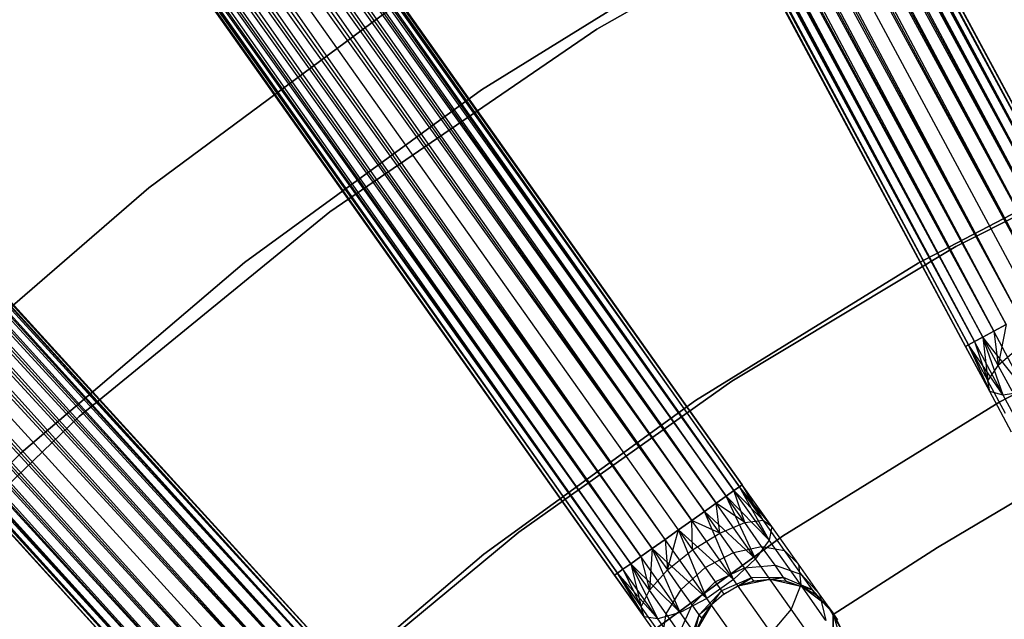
# Model space of a CAD drawing. Extents: x -102 to 102, y -101 to 102.
# Tile 219 of 256: x -33 to -21, y 34 to 42. Entities that reach past the tile are written whole.
import ezdxf

# ---------------------------------------------------------------- set-up
doc = ezdxf.new("R2010")
doc.units = 0
doc.header["$LTSCALE"] = 25.4
doc.layers.get('0').update_dxf_attribs({"linetype": 'CONTINUOUS'})

# ---------------------------------------------------------------- blocks, each defined once
blk = doc.blocks.new('NL2500011659_STL')
at = {"color": 0}
for p, q in [((-37.389, 71.448, -7), (-19.63, 38.555, -7.191)), ((-19.813, 38.457, -6.831), (-37.389, 71.448, -7)), ((-19.813, 38.457, -6.831), (-37.389, 71.448, -7)), ((-19.704, 38.515, -7), (-37.389, 71.448, -7)), ((-19.704, 38.515, -7), (-37.389, 71.448, -7)), ((-37.389, 71.448, -7), (-19.63, 38.555, -7.191)), ((-37.314, 71.488, -7.809), (-19.704, 38.515, -8)), ((-19.591, 38.576, -7.605), (-37.314, 71.488, -7.809)), ((-19.591, 38.576, -7.605), (-37.314, 71.488, -7.809)), ((-19.63, 38.555, -7.809), (-37.314, 71.488, -7.809)), ((-19.63, 38.555, -7.809), (-37.314, 71.488, -7.809)), ((-37.314, 71.488, -7.809), (-19.704, 38.515, -8)), ((-37.276, 71.509, -7.395), (-19.591, 38.576, -7.605)), ((-19.591, 38.576, -7.395), (-37.276, 71.509, -7.395)), ((-37.276, 71.509, -7.395), (-19.591, 38.576, -7.605)), ((-19.63, 38.555, -7.191), (-37.276, 71.509, -7.395)), ((-19.63, 38.555, -7.191), (-37.276, 71.509, -7.395)), ((-19.591, 38.576, -7.395), (-37.276, 71.509, -7.395)), ((-37.634, 71.316, -6.691), (-19.813, 38.457, -6.831)), ((-20.109, 38.298, -6.586), (-37.634, 71.316, -6.691)), ((-20.109, 38.298, -6.586), (-37.634, 71.316, -6.691)), ((-19.95, 38.383, -6.691), (-37.634, 71.316, -6.691)), ((-19.95, 38.383, -6.691), (-37.634, 71.316, -6.691)), ((-37.634, 71.316, -6.691), (-19.813, 38.457, -6.831)), ((-37.497, 71.39, -8.169), (-19.95, 38.383, -8.309)), ((-19.704, 38.515, -8), (-37.497, 71.39, -8.169)), ((-19.704, 38.515, -8), (-37.497, 71.39, -8.169)), ((-19.813, 38.457, -8.169), (-37.497, 71.39, -8.169)), ((-19.813, 38.457, -8.169), (-37.497, 71.39, -8.169)), ((-37.497, 71.39, -8.169), (-19.95, 38.383, -8.309)), ((-37.794, 71.231, -8.414), (-20.284, 38.204, -8.478)), ((-19.95, 38.383, -8.309), (-37.794, 71.231, -8.414)), ((-19.95, 38.383, -8.309), (-37.794, 71.231, -8.414)), ((-20.109, 38.298, -8.414), (-37.794, 71.231, -8.414)), ((-20.109, 38.298, -8.414), (-37.794, 71.231, -8.414)), ((-37.794, 71.231, -8.414), (-20.284, 38.204, -8.478)), ((-20.284, 38.204, -8.478), (-38.152, 71.038, -8.5)), ((-20.467, 38.105, -6.5), (-38.152, 71.038, -6.5)), ((-20.467, 38.105, -6.5), (-38.152, 71.038, -6.5)), ((-20.467, 38.105, -8.5), (-38.152, 71.038, -8.5)), ((-20.284, 38.204, -8.478), (-38.152, 71.038, -8.5)), ((-20.467, 38.105, -8.5), (-38.152, 71.038, -8.5)), ((-20.651, 38.007, -8.478), (-38.152, 71.038, -8.5)), ((-20.651, 38.007, -8.478), (-38.152, 71.038, -8.5)), ((-37.969, 71.137, -6.522), (-20.109, 38.298, -6.586)), ((-20.284, 38.204, -6.522), (-37.969, 71.137, -6.522)), ((-20.284, 38.204, -6.522), (-37.969, 71.137, -6.522)), ((-37.969, 71.137, -6.522), (-20.109, 38.298, -6.586)), ((-20.826, 37.913, -6.586), (-38.335, 70.94, -6.522)), ((-20.826, 37.913, -6.586), (-38.335, 70.94, -6.522)), ((-20.651, 38.007, -6.522), (-38.335, 70.94, -6.522)), ((-20.651, 38.007, -6.522), (-38.335, 70.94, -6.522)), ((-38.511, 70.846, -8.414), (-20.985, 37.827, -8.309)), ((-20.651, 38.007, -8.478), (-38.511, 70.846, -8.414)), ((-20.651, 38.007, -8.478), (-38.511, 70.846, -8.414)), ((-20.826, 37.913, -8.414), (-38.511, 70.846, -8.414)), ((-20.826, 37.913, -8.414), (-38.511, 70.846, -8.414)), ((-38.511, 70.846, -8.414), (-20.985, 37.827, -8.309)), ((-38.807, 70.687, -8.169), (-21.23, 37.696, -8)), ((-20.985, 37.827, -8.309), (-38.807, 70.687, -8.169)), ((-20.985, 37.827, -8.309), (-38.807, 70.687, -8.169)), ((-21.122, 37.754, -8.169), (-38.807, 70.687, -8.169)), ((-21.122, 37.754, -8.169), (-38.807, 70.687, -8.169)), ((-38.807, 70.687, -8.169), (-21.23, 37.696, -8)), ((-38.67, 70.76, -6.691), (-20.826, 37.913, -6.586)), ((-21.122, 37.754, -6.831), (-38.67, 70.76, -6.691)), ((-21.122, 37.754, -6.831), (-38.67, 70.76, -6.691)), ((-20.985, 37.827, -6.691), (-38.67, 70.76, -6.691)), ((-20.985, 37.827, -6.691), (-38.67, 70.76, -6.691)), ((-38.67, 70.76, -6.691), (-20.826, 37.913, -6.586)), ((-21.344, 37.635, -7.395), (-39.028, 70.568, -7.395)), ((-21.344, 37.635, -7.605), (-39.028, 70.568, -7.395)), ((-39.028, 70.568, -7.395), (-21.305, 37.655, -7.191)), ((-21.344, 37.635, -7.605), (-39.028, 70.568, -7.395)), ((-21.344, 37.635, -7.395), (-39.028, 70.568, -7.395)), ((-39.028, 70.568, -7.395), (-21.305, 37.655, -7.191)), ((-38.99, 70.588, -7.809), (-21.344, 37.635, -7.605)), ((-21.23, 37.696, -8), (-38.99, 70.588, -7.809)), ((-21.23, 37.696, -8), (-38.99, 70.588, -7.809)), ((-21.305, 37.655, -7.809), (-38.99, 70.588, -7.809)), ((-21.305, 37.655, -7.809), (-38.99, 70.588, -7.809)), ((-38.99, 70.588, -7.809), (-21.344, 37.635, -7.605)), ((-38.915, 70.629, -7), (-21.122, 37.754, -6.831)), ((-21.305, 37.655, -7.191), (-38.915, 70.629, -7)), ((-21.305, 37.655, -7.191), (-38.915, 70.629, -7)), ((-21.23, 37.696, -7), (-38.915, 70.629, -7)), ((-21.23, 37.696, -7), (-38.915, 70.629, -7)), ((-38.915, 70.629, -7), (-21.122, 37.754, -6.831)), ((-45.887, 66.31, -7), (-24.219, 35.849, -7.191)), ((-24.389, 35.729, -6.831), (-45.887, 66.31, -7)), ((-24.389, 35.729, -6.831), (-45.887, 66.31, -7)), ((-24.289, 35.8, -7), (-45.887, 66.31, -7)), ((-24.289, 35.8, -7), (-45.887, 66.31, -7)), ((-45.887, 66.31, -7), (-24.219, 35.849, -7.191)), ((-45.817, 66.359, -7.809), (-24.289, 35.8, -8)), ((-24.184, 35.874, -7.605), (-45.817, 66.359, -7.809)), ((-24.184, 35.874, -7.605), (-45.817, 66.359, -7.809)), ((-24.219, 35.849, -7.809), (-45.817, 66.359, -7.809)), ((-24.219, 35.849, -7.809), (-45.817, 66.359, -7.809)), ((-45.817, 66.359, -7.809), (-24.289, 35.8, -8)), ((-45.782, 66.384, -7.395), (-24.184, 35.874, -7.605)), ((-24.184, 35.874, -7.395), (-45.782, 66.384, -7.395)), ((-45.782, 66.384, -7.395), (-24.184, 35.874, -7.605)), ((-24.219, 35.849, -7.191), (-45.782, 66.384, -7.395)), ((-24.219, 35.849, -7.191), (-45.782, 66.384, -7.395)), ((-24.184, 35.874, -7.395), (-45.782, 66.384, -7.395)), ((-46.114, 66.149, -6.691), (-24.389, 35.729, -6.831)), ((-24.664, 35.534, -6.586), (-46.114, 66.149, -6.691)), ((-24.664, 35.534, -6.586), (-46.114, 66.149, -6.691)), ((-24.516, 35.639, -6.691), (-46.114, 66.149, -6.691)), ((-24.516, 35.639, -6.691), (-46.114, 66.149, -6.691)), ((-46.114, 66.149, -6.691), (-24.389, 35.729, -6.831)), ((-45.987, 66.239, -8.169), (-24.516, 35.639, -8.309)), ((-24.289, 35.8, -8), (-45.987, 66.239, -8.169)), ((-24.289, 35.8, -8), (-45.987, 66.239, -8.169)), ((-24.389, 35.729, -8.169), (-45.987, 66.239, -8.169)), ((-24.389, 35.729, -8.169), (-45.987, 66.239, -8.169)), ((-45.987, 66.239, -8.169), (-24.516, 35.639, -8.309)), ((-46.261, 66.045, -8.414), (-24.826, 35.419, -8.478)), ((-24.516, 35.639, -8.309), (-46.261, 66.045, -8.414)), ((-24.516, 35.639, -8.309), (-46.261, 66.045, -8.414)), ((-24.664, 35.534, -8.414), (-46.261, 66.045, -8.414)), ((-24.664, 35.534, -8.414), (-46.261, 66.045, -8.414)), ((-46.261, 66.045, -8.414), (-24.826, 35.419, -8.478)), ((-46.424, 65.93, -6.522), (-24.664, 35.534, -6.586)), ((-24.826, 35.419, -6.522), (-46.424, 65.93, -6.522)), ((-24.826, 35.419, -6.522), (-46.424, 65.93, -6.522)), ((-46.424, 65.93, -6.522), (-24.664, 35.534, -6.586)), ((-24.826, 35.419, -8.478), (-46.593, 65.81, -8.5)), ((-24.996, 35.299, -6.5), (-46.593, 65.81, -6.5)), ((-24.996, 35.299, -6.5), (-46.593, 65.81, -6.5)), ((-24.996, 35.299, -8.5), (-46.593, 65.81, -8.5)), ((-24.826, 35.419, -8.478), (-46.593, 65.81, -8.5)), ((-24.996, 35.299, -8.5), (-46.593, 65.81, -8.5)), ((-25.165, 35.179, -8.478), (-46.593, 65.81, -8.5)), ((-25.165, 35.179, -8.478), (-46.593, 65.81, -8.5)), ((-25.328, 35.064, -6.586), (-46.763, 65.689, -6.522)), ((-25.328, 35.064, -6.586), (-46.763, 65.689, -6.522)), ((-25.165, 35.179, -6.522), (-46.763, 65.689, -6.522)), ((-25.165, 35.179, -6.522), (-46.763, 65.689, -6.522)), ((-46.925, 65.575, -8.414), (-25.475, 34.96, -8.309)), ((-25.165, 35.179, -8.478), (-46.925, 65.575, -8.414)), ((-25.165, 35.179, -8.478), (-46.925, 65.575, -8.414)), ((-25.328, 35.064, -8.414), (-46.925, 65.575, -8.414)), ((-25.328, 35.064, -8.414), (-46.925, 65.575, -8.414)), ((-46.925, 65.575, -8.414), (-25.475, 34.96, -8.309)), ((-47.073, 65.47, -6.691), (-25.328, 35.064, -6.586)), ((-25.602, 34.87, -6.831), (-47.073, 65.47, -6.691)), ((-25.602, 34.87, -6.831), (-47.073, 65.47, -6.691)), ((-25.475, 34.96, -6.691), (-47.073, 65.47, -6.691)), ((-25.475, 34.96, -6.691), (-47.073, 65.47, -6.691)), ((-47.073, 65.47, -6.691), (-25.328, 35.064, -6.586)), ((-47.37, 65.26, -7.809), (-25.807, 34.725, -7.605)), ((-25.703, 34.799, -8), (-47.37, 65.26, -7.809)), ((-25.703, 34.799, -8), (-47.37, 65.26, -7.809)), ((-25.772, 34.75, -7.809), (-47.37, 65.26, -7.809)), ((-25.772, 34.75, -7.809), (-47.37, 65.26, -7.809)), ((-47.37, 65.26, -7.809), (-25.807, 34.725, -7.605)), ((-47.3, 65.309, -7), (-25.602, 34.87, -6.831)), ((-25.772, 34.75, -7.191), (-47.3, 65.309, -7)), ((-25.772, 34.75, -7.191), (-47.3, 65.309, -7)), ((-25.703, 34.799, -7), (-47.3, 65.309, -7)), ((-25.703, 34.799, -7), (-47.3, 65.309, -7)), ((-47.3, 65.309, -7), (-25.602, 34.87, -6.831)), ((-47.2, 65.38, -8.169), (-25.703, 34.799, -8)), ((-25.475, 34.96, -8.309), (-47.2, 65.38, -8.169)), ((-25.475, 34.96, -8.309), (-47.2, 65.38, -8.169)), ((-25.602, 34.87, -8.169), (-47.2, 65.38, -8.169)), ((-25.602, 34.87, -8.169), (-47.2, 65.38, -8.169)), ((-47.2, 65.38, -8.169), (-25.703, 34.799, -8)), ((-25.807, 34.725, -7.395), (-47.405, 65.235, -7.395)), ((-25.807, 34.725, -7.605), (-47.405, 65.235, -7.395)), ((-47.405, 65.235, -7.395), (-25.772, 34.75, -7.191)), ((-25.807, 34.725, -7.605), (-47.405, 65.235, -7.395)), ((-25.807, 34.725, -7.395), (-47.405, 65.235, -7.395)), ((-47.405, 65.235, -7.395), (-25.772, 34.75, -7.191)), ((-53.593, 60.253, -7.395), (-28.41, 32.628, -7.605)), ((-28.41, 32.628, -7.395), (-53.593, 60.253, -7.395)), ((-53.593, 60.253, -7.395), (-28.41, 32.628, -7.605)), ((-28.442, 32.599, -7.191), (-53.593, 60.253, -7.395)), ((-28.442, 32.599, -7.191), (-53.593, 60.253, -7.395)), ((-28.41, 32.628, -7.395), (-53.593, 60.253, -7.395)), ((-53.688, 60.166, -7), (-28.442, 32.599, -7.191)), ((-28.596, 32.459, -6.831), (-53.688, 60.166, -7)), ((-28.596, 32.459, -6.831), (-53.688, 60.166, -7)), ((-28.505, 32.542, -7), (-53.688, 60.166, -7)), ((-28.505, 32.542, -7), (-53.688, 60.166, -7)), ((-53.688, 60.166, -7), (-28.442, 32.599, -7.191)), ((-53.625, 60.224, -7.809), (-28.505, 32.542, -8)), ((-28.41, 32.628, -7.605), (-53.625, 60.224, -7.809)), ((-28.41, 32.628, -7.605), (-53.625, 60.224, -7.809)), ((-28.442, 32.599, -7.809), (-53.625, 60.224, -7.809)), ((-28.442, 32.599, -7.809), (-53.625, 60.224, -7.809)), ((-53.625, 60.224, -7.809), (-28.505, 32.542, -8)), ((-53.779, 60.084, -8.169), (-28.71, 32.354, -8.309)), ((-28.505, 32.542, -8), (-53.779, 60.084, -8.169)), ((-28.505, 32.542, -8), (-53.779, 60.084, -8.169)), ((-28.596, 32.459, -8.169), (-53.779, 60.084, -8.169)), ((-28.596, 32.459, -8.169), (-53.779, 60.084, -8.169)), ((-53.779, 60.084, -8.169), (-28.71, 32.354, -8.309)), ((-53.894, 59.979, -6.691), (-28.596, 32.459, -6.831)), ((-28.844, 32.232, -6.586), (-53.894, 59.979, -6.691)), ((-28.844, 32.232, -6.586), (-53.894, 59.979, -6.691)), ((-28.71, 32.354, -6.691), (-53.894, 59.979, -6.691)), ((-28.71, 32.354, -6.691), (-53.894, 59.979, -6.691)), ((-53.894, 59.979, -6.691), (-28.596, 32.459, -6.831)), ((-54.028, 59.857, -8.414), (-28.991, 32.098, -8.478)), ((-28.71, 32.354, -8.309), (-54.028, 59.857, -8.414)), ((-28.71, 32.354, -8.309), (-54.028, 59.857, -8.414)), ((-28.844, 32.232, -8.414), (-54.028, 59.857, -8.414)), ((-28.844, 32.232, -8.414), (-54.028, 59.857, -8.414)), ((-54.028, 59.857, -8.414), (-28.991, 32.098, -8.478)), ((-54.174, 59.723, -6.522), (-28.844, 32.232, -6.586)), ((-28.991, 32.098, -6.522), (-54.174, 59.723, -6.522)), ((-28.991, 32.098, -6.522), (-54.174, 59.723, -6.522)), ((-54.174, 59.723, -6.522), (-28.844, 32.232, -6.586)), ((-28.991, 32.098, -8.478), (-54.328, 59.583, -8.5)), ((-29.145, 31.958, -6.5), (-54.328, 59.583, -6.5)), ((-29.145, 31.958, -6.5), (-54.328, 59.583, -6.5)), ((-29.145, 31.958, -8.5), (-54.328, 59.583, -8.5)), ((-28.991, 32.098, -8.478), (-54.328, 59.583, -8.5)), ((-29.145, 31.958, -8.5), (-54.328, 59.583, -8.5)), ((-29.298, 31.818, -8.478), (-54.328, 59.583, -8.5)), ((-29.298, 31.818, -8.478), (-54.328, 59.583, -8.5)), ((-29.445, 31.684, -6.586), (-54.482, 59.443, -6.522)), ((-29.445, 31.684, -6.586), (-54.482, 59.443, -6.522)), ((-29.298, 31.818, -6.522), (-54.482, 59.443, -6.522)), ((-29.298, 31.818, -6.522), (-54.482, 59.443, -6.522)), ((-54.629, 59.309, -8.414), (-29.579, 31.562, -8.309)), ((-29.298, 31.818, -8.478), (-54.629, 59.309, -8.414)), ((-29.298, 31.818, -8.478), (-54.629, 59.309, -8.414)), ((-29.445, 31.684, -8.414), (-54.629, 59.309, -8.414)), ((-29.445, 31.684, -8.414), (-54.629, 59.309, -8.414)), ((-54.629, 59.309, -8.414), (-29.579, 31.562, -8.309)), ((-54.762, 59.187, -6.691), (-29.445, 31.684, -6.586)), ((-29.694, 31.457, -6.831), (-54.762, 59.187, -6.691)), ((-29.694, 31.457, -6.831), (-54.762, 59.187, -6.691)), ((-29.579, 31.562, -6.691), (-54.762, 59.187, -6.691)), ((-29.579, 31.562, -6.691), (-54.762, 59.187, -6.691)), ((-54.762, 59.187, -6.691), (-29.445, 31.684, -6.586)), ((-54.968, 59, -7), (-29.694, 31.457, -6.831)), ((-29.848, 31.317, -7.191), (-54.968, 59, -7)), ((-29.848, 31.317, -7.191), (-54.968, 59, -7)), ((-29.785, 31.375, -7), (-54.968, 59, -7)), ((-29.785, 31.375, -7), (-54.968, 59, -7)), ((-54.968, 59, -7), (-29.694, 31.457, -6.831)), ((-54.877, 59.082, -8.169), (-29.785, 31.375, -8)), ((-29.579, 31.562, -8.309), (-54.877, 59.082, -8.169)), ((-29.579, 31.562, -8.309), (-54.877, 59.082, -8.169)), ((-29.694, 31.457, -8.169), (-54.877, 59.082, -8.169)), ((-29.694, 31.457, -8.169), (-54.877, 59.082, -8.169)), ((-54.877, 59.082, -8.169), (-29.785, 31.375, -8)), ((-29.88, 31.288, -7.395), (-55.063, 58.913, -7.395)), ((-29.88, 31.288, -7.605), (-55.063, 58.913, -7.395)), ((-55.063, 58.913, -7.395), (-29.848, 31.317, -7.191)), ((-29.88, 31.288, -7.605), (-55.063, 58.913, -7.395)), ((-29.88, 31.288, -7.395), (-55.063, 58.913, -7.395)), ((-55.063, 58.913, -7.395), (-29.848, 31.317, -7.191)), ((-55.031, 58.942, -7.809), (-29.88, 31.288, -7.605)), ((-29.785, 31.375, -8), (-55.031, 58.942, -7.809)), ((-29.785, 31.375, -8), (-55.031, 58.942, -7.809)), ((-29.848, 31.317, -7.809), (-55.031, 58.942, -7.809)), ((-29.848, 31.317, -7.809), (-55.031, 58.942, -7.809)), ((-55.031, 58.942, -7.809), (-29.88, 31.288, -7.605)), ((-22.456, 43.706, -316), (-26.035, 41.672, -316)), ((-26.035, 41.672, -315), (-22.456, 43.706, -315)), ((-26.035, 41.672, -315), (-22.456, 43.706, -315)), ((-22.456, 43.706, -316), (-26.035, 41.672, -316)), ((-27.503, 40.899, -308.5), (-24.33, 42.863, -308.5)), ((-24.33, 42.863, -315), (-27.503, 40.899, -315)), ((-24.33, 42.863, -315), (-27.503, 40.899, -315)), ((-27.503, 40.899, -308.5), (-24.33, 42.863, -308.5)), ((-28.681, 41.913, -308.5), (-31.733, 39.651, -308.5)), ((-31.733, 39.651, -315), (-28.681, 41.913, -315)), ((-28.681, 41.913, -308.5), (-31.733, 39.651, -308.5)), ((-31.733, 39.651, -315), (-28.681, 41.913, -315)), ((-26.035, 41.672, -316), (-29.431, 39.346, -316)), ((-29.431, 39.346, -315), (-26.035, 41.672, -315)), ((-29.431, 39.346, -315), (-26.035, 41.672, -315)), ((-26.035, 41.672, -316), (-29.431, 39.346, -316)), ((-26.035, 41.672, -315), (-26.035, 41.672, -316)), ((-26.035, 41.672, -315), (-26.035, 41.672, -316)), ((-30.517, 38.701, -308.5), (-27.503, 40.899, -308.5)), ((-27.503, 40.899, -315), (-30.517, 38.701, -315)), ((-27.503, 40.899, -315), (-30.517, 38.701, -315)), ((-30.517, 38.701, -308.5), (-27.503, 40.899, -308.5)), ((-27.503, 40.899, -315), (-27.503, 40.899, -308.5)), ((-27.503, 40.899, -315), (-27.503, 40.899, -308.5)), ((-18.5, 40.404, 1), (-21.468, 38.907, 1)), ((-21.468, 38.907, -6.5), (-18.5, 40.404, -6.5)), ((-18.5, 40.404, 1), (-21.468, 38.907, 1)), ((-21.468, 38.907, -6.5), (-18.5, 40.404, -6.5)), ((-18.994, 40.23, 1), (-21.947, 38.696, 1)), ((-21.947, 38.696, 2), (-18.994, 40.23, 2)), ((-18.994, 40.23, 1), (-21.947, 38.696, 1)), ((-21.947, 38.696, 2), (-18.994, 40.23, 2)), ((-31.733, 39.651, -308.5), (-34.608, 37.167, -308.5)), ((-34.608, 37.167, -315), (-31.733, 39.651, -315)), ((-31.733, 39.651, -308.5), (-34.608, 37.167, -308.5)), ((-34.608, 37.167, -315), (-31.733, 39.651, -315)), ((-31.733, 39.651, -308.5), (-31.733, 39.651, -315)), ((-31.733, 39.651, -308.5), (-31.733, 39.651, -315)), ((-29.431, 39.346, -316), (-32.621, 36.744, -316)), ((-32.621, 36.744, -315), (-29.431, 39.346, -315)), ((-32.621, 36.744, -315), (-29.431, 39.346, -315)), ((-29.431, 39.346, -316), (-32.621, 36.744, -316)), ((-29.431, 39.346, -315), (-29.431, 39.346, -316)), ((-29.431, 39.346, -315), (-29.431, 39.346, -316)), ((-21.468, 38.907, 1), (-24.316, 37.193, 1)), ((-24.316, 37.193, -6.5), (-21.468, 38.907, -6.5)), ((-21.468, 38.907, 1), (-24.316, 37.193, 1)), ((-24.316, 37.193, -6.5), (-21.468, 38.907, -6.5)), ((-21.468, 38.907, 1), (-21.468, 38.907, -6.5)), ((-21.468, 38.907, 1), (-21.468, 38.907, -6.5)), ((-33.357, 36.281, -308.5), (-30.517, 38.701, -308.5)), ((-30.517, 38.701, -315), (-33.357, 36.281, -315)), ((-30.517, 38.701, -315), (-33.357, 36.281, -315)), ((-33.357, 36.281, -308.5), (-30.517, 38.701, -308.5)), ((-30.517, 38.701, -315), (-30.517, 38.701, -308.5)), ((-30.517, 38.701, -315), (-30.517, 38.701, -308.5)), ((-21.947, 38.696, 1), (-24.778, 36.947, 1)), ((-24.778, 36.947, 2), (-21.947, 38.696, 2)), ((-21.947, 38.696, 1), (-24.778, 36.947, 1)), ((-24.778, 36.947, 2), (-21.947, 38.696, 2)), ((-21.947, 38.696, 1), (-21.947, 38.696, 2)), ((-21.947, 38.696, 1), (-21.947, 38.696, 2)), ((-20.907, 36.93, 1), (-18.018, 38.423, 1)), ((-18.018, 38.423, -6.5), (-20.907, 36.93, -6.5)), ((-18.018, 38.423, -6.5), (-20.907, 36.93, -6.5)), ((-20.907, 36.93, 1), (-18.018, 38.423, 1)), ((-20.985, 37.827, -8.309), (-20.826, 37.913, -8.414)), ((-20.826, 37.913, -6.586), (-20.985, 37.827, -6.691)), ((-20.826, 37.913, -6.586), (-20.985, 37.827, -6.691)), ((-20.985, 37.827, -8.309), (-20.826, 37.913, -8.414)), ((-20.826, 37.913, -6.586), (-20.928, 37.391, -6.766)), ((-20.826, 37.913, -6.586), (-20.928, 37.391, -6.766)), ((-21.23, 37.696, -8), (-21.122, 37.754, -8.169)), ((-21.122, 37.754, -6.831), (-21.23, 37.696, -7)), ((-21.122, 37.754, -6.831), (-21.23, 37.696, -7)), ((-21.23, 37.696, -8), (-21.122, 37.754, -8.169)), ((-21.122, 37.754, -8.169), (-20.985, 37.827, -8.309)), ((-20.985, 37.827, -6.691), (-21.122, 37.754, -6.831)), ((-20.985, 37.827, -6.691), (-21.122, 37.754, -6.831)), ((-21.122, 37.754, -8.169), (-20.985, 37.827, -8.309)), ((-20.575, 37.062, -8.172), (-21.122, 37.754, -8.169)), ((-20.575, 37.062, -8.172), (-21.122, 37.754, -8.169)), ((-20.865, 37.015, -7.878), (-21.122, 37.754, -8.169)), ((-20.865, 37.015, -7.878), (-21.122, 37.754, -8.169)), ((-20.928, 37.391, -6.766), (-21.122, 37.754, -6.831)), ((-21.122, 37.754, -6.831), (-21.058, 37.195, -7.108)), ((-21.122, 37.754, -6.831), (-21.058, 37.195, -7.108)), ((-20.928, 37.391, -6.766), (-21.122, 37.754, -6.831)), ((-20.575, 37.062, -8.172), (-20.985, 37.827, -8.309)), ((-20.575, 37.062, -8.172), (-20.985, 37.827, -8.309)), ((-20.985, 37.827, -6.691), (-20.928, 37.391, -6.766)), ((-20.985, 37.827, -6.691), (-20.928, 37.391, -6.766)), ((-21.344, 37.635, -7.605), (-21.305, 37.655, -7.809)), ((-21.305, 37.655, -7.191), (-21.344, 37.635, -7.395)), ((-21.305, 37.655, -7.191), (-21.344, 37.635, -7.395)), ((-21.344, 37.635, -7.605), (-21.305, 37.655, -7.809)), ((-21.036, 37.062, -7.502), (-21.344, 37.635, -7.605)), ((-21.344, 37.635, -7.395), (-21.036, 37.062, -7.502)), ((-21.344, 37.635, -7.395), (-21.036, 37.062, -7.502)), ((-21.036, 37.062, -7.502), (-21.344, 37.635, -7.605)), ((-21.305, 37.655, -7.809), (-21.23, 37.696, -8)), ((-21.23, 37.696, -7), (-21.305, 37.655, -7.191)), ((-21.23, 37.696, -7), (-21.305, 37.655, -7.191)), ((-21.305, 37.655, -7.809), (-21.23, 37.696, -8)), ((-20.865, 37.015, -7.878), (-21.305, 37.655, -7.809)), ((-20.865, 37.015, -7.878), (-21.305, 37.655, -7.809)), ((-21.036, 37.062, -7.502), (-21.305, 37.655, -7.809)), ((-21.036, 37.062, -7.502), (-21.305, 37.655, -7.809)), ((-21.305, 37.655, -7.191), (-21.058, 37.195, -7.108)), ((-21.305, 37.655, -7.191), (-21.058, 37.195, -7.108)), ((-21.305, 37.655, -7.191), (-21.036, 37.062, -7.502)), ((-21.305, 37.655, -7.191), (-21.036, 37.062, -7.502)), ((-20.865, 37.015, -7.878), (-21.23, 37.696, -8)), ((-20.865, 37.015, -7.878), (-21.23, 37.696, -8)), ((-21.23, 37.696, -7), (-21.058, 37.195, -7.108)), ((-21.23, 37.696, -7), (-21.058, 37.195, -7.108)), ((-20.667, 37.617, -6.533), (-20.928, 37.391, -6.766)), ((-20.667, 37.617, -6.533), (-20.928, 37.391, -6.766)), ((-21.058, 37.195, -7.108), (-20.928, 37.391, -6.766)), ((-21.058, 37.195, -7.108), (-20.928, 37.391, -6.766)), ((-20.752, 37.065, -6.577), (-20.928, 37.391, -6.766)), ((-20.752, 37.065, -6.577), (-20.928, 37.391, -6.766)), ((-24.316, 37.193, 1), (-27.028, 35.271, 1)), ((-27.028, 35.271, -6.5), (-24.316, 37.193, -6.5)), ((-24.316, 37.193, 1), (-27.028, 35.271, 1)), ((-27.028, 35.271, -6.5), (-24.316, 37.193, -6.5)), ((-24.316, 37.193, 1), (-24.316, 37.193, -6.5)), ((-24.316, 37.193, 1), (-24.316, 37.193, -6.5)), ((-21.036, 37.062, -7.502), (-21.058, 37.195, -7.108)), ((-20.835, 36.78, -6.868), (-21.058, 37.195, -7.108)), ((-21.036, 37.062, -7.502), (-21.058, 37.195, -7.108)), ((-20.835, 36.78, -6.868), (-21.058, 37.195, -7.108)), ((-20.865, 37.015, -7.878), (-21.036, 37.062, -7.502)), ((-20.758, 36.545, -7.203), (-21.036, 37.062, -7.502)), ((-20.865, 37.015, -7.878), (-21.036, 37.062, -7.502)), ((-20.758, 36.545, -7.203), (-21.036, 37.062, -7.502)), ((-20.575, 37.062, -8.172), (-20.865, 37.015, -7.878)), ((-20.575, 37.062, -8.172), (-20.865, 37.015, -7.878)), ((-20.535, 36.401, -7.523), (-20.865, 37.015, -7.878)), ((-20.535, 36.401, -7.523), (-20.865, 37.015, -7.878)), ((-24.778, 36.947, 1), (-27.47, 34.991, 1)), ((-27.47, 34.991, 2), (-24.778, 36.947, 2)), ((-24.778, 36.947, 1), (-27.47, 34.991, 1)), ((-27.47, 34.991, 2), (-24.778, 36.947, 2)), ((-24.778, 36.947, 1), (-24.778, 36.947, 2)), ((-24.778, 36.947, 1), (-24.778, 36.947, 2)), ((-23.673, 35.22, 1), (-20.907, 36.93, 1)), ((-20.907, 36.93, -6.5), (-23.673, 35.22, -6.5)), ((-20.907, 36.93, -6.5), (-23.673, 35.22, -6.5)), ((-23.673, 35.22, 1), (-20.907, 36.93, 1)), ((-20.907, 36.93, -6.5), (-20.907, 36.93, 1)), ((-20.907, 36.93, -6.5), (-20.907, 36.93, 1)), ((-32.621, 36.744, -316), (-35.582, 33.885, -316)), ((-35.582, 33.885, -315), (-32.621, 36.744, -315)), ((-35.582, 33.885, -315), (-32.621, 36.744, -315)), ((-32.621, 36.744, -316), (-35.582, 33.885, -316)), ((-32.621, 36.744, -315), (-32.621, 36.744, -316)), ((-32.621, 36.744, -315), (-32.621, 36.744, -316)), ((-36.006, 33.653, -308.5), (-33.357, 36.281, -308.5)), ((-33.357, 36.281, -315), (-36.006, 33.653, -315)), ((-33.357, 36.281, -315), (-36.006, 33.653, -315)), ((-36.006, 33.653, -308.5), (-33.357, 36.281, -308.5)), ((-33.357, 36.281, -315), (-33.357, 36.281, -308.5)), ((-33.357, 36.281, -315), (-33.357, 36.281, -308.5)), ((-24.219, 35.849, -7.191), (-24.289, 35.8, -7)), ((-24.289, 35.8, -8), (-24.219, 35.849, -7.809)), ((-24.289, 35.8, -8), (-24.219, 35.849, -7.809)), ((-24.219, 35.849, -7.191), (-24.289, 35.8, -7)), ((-24.184, 35.874, -7.395), (-24.219, 35.849, -7.191)), ((-24.219, 35.849, -7.809), (-24.184, 35.874, -7.605)), ((-24.219, 35.849, -7.809), (-24.184, 35.874, -7.605)), ((-24.184, 35.874, -7.395), (-24.219, 35.849, -7.191)), ((-23.917, 35.422, -7.108), (-24.219, 35.849, -7.191)), ((-23.917, 35.422, -7.108), (-24.219, 35.849, -7.191)), ((-23.808, 35.343, -7.502), (-24.219, 35.849, -7.809)), ((-23.808, 35.343, -7.502), (-24.219, 35.849, -7.809)), ((-23.842, 35.169, -7.878), (-24.219, 35.849, -7.809)), ((-23.842, 35.169, -7.878), (-24.219, 35.849, -7.809)), ((-23.917, 35.422, -7.108), (-24.184, 35.874, -7.395)), ((-23.917, 35.422, -7.108), (-24.184, 35.874, -7.395)), ((-23.808, 35.343, -7.502), (-24.184, 35.874, -7.395)), ((-23.808, 35.343, -7.502), (-24.184, 35.874, -7.605)), ((-23.808, 35.343, -7.502), (-24.184, 35.874, -7.395)), ((-23.808, 35.343, -7.502), (-24.184, 35.874, -7.605)), ((-21.701, 35.078), (-20.344, 35.882)), ((-20.344, 35.882, -2), (-21.701, 35.078, -2)), ((-20.344, 35.882, -2), (-21.701, 35.078, -2)), ((-21.701, 35.078), (-20.344, 35.882)), ((-24.389, 35.729, -6.831), (-24.516, 35.639, -6.691)), ((-24.516, 35.639, -8.309), (-24.389, 35.729, -8.169)), ((-24.516, 35.639, -8.309), (-24.389, 35.729, -8.169)), ((-24.389, 35.729, -6.831), (-24.516, 35.639, -6.691)), ((-24.289, 35.8, -7), (-24.389, 35.729, -6.831)), ((-24.389, 35.729, -8.169), (-24.289, 35.8, -8)), ((-24.389, 35.729, -8.169), (-24.289, 35.8, -8)), ((-24.289, 35.8, -7), (-24.389, 35.729, -6.831)), ((-24.151, 35.393, -6.766), (-24.389, 35.729, -6.831)), ((-24.151, 35.393, -6.766), (-24.389, 35.729, -6.831)), ((-23.842, 35.169, -7.878), (-24.389, 35.729, -8.169)), ((-23.842, 35.169, -7.878), (-24.389, 35.729, -8.169)), ((-24.014, 34.93, -8.172), (-24.389, 35.729, -8.169)), ((-24.014, 34.93, -8.172), (-24.389, 35.729, -8.169)), ((-24.151, 35.393, -6.766), (-24.289, 35.8, -7)), ((-24.151, 35.393, -6.766), (-24.289, 35.8, -7)), ((-23.917, 35.422, -7.108), (-24.289, 35.8, -7)), ((-23.917, 35.422, -7.108), (-24.289, 35.8, -7)), ((-23.842, 35.169, -7.878), (-24.289, 35.8, -8)), ((-23.842, 35.169, -7.878), (-24.289, 35.8, -8)), ((-24.516, 35.639, -6.691), (-24.664, 35.534, -6.586)), ((-24.664, 35.534, -8.414), (-24.516, 35.639, -8.309)), ((-24.664, 35.534, -8.414), (-24.516, 35.639, -8.309)), ((-24.516, 35.639, -6.691), (-24.664, 35.534, -6.586)), ((-24.47, 35.26, -6.533), (-24.516, 35.639, -6.691)), ((-24.47, 35.26, -6.533), (-24.516, 35.639, -6.691)), ((-24.151, 35.393, -6.766), (-24.516, 35.639, -6.691)), ((-24.151, 35.393, -6.766), (-24.516, 35.639, -6.691)), ((-24.014, 34.93, -8.172), (-24.516, 35.639, -8.309)), ((-24.014, 34.93, -8.172), (-24.516, 35.639, -8.309)), ((-24.664, 35.534, -6.586), (-24.826, 35.419, -6.522)), ((-24.826, 35.419, -8.478), (-24.664, 35.534, -8.414)), ((-24.826, 35.419, -8.478), (-24.664, 35.534, -8.414)), ((-24.664, 35.534, -6.586), (-24.826, 35.419, -6.522)), ((-24.47, 35.26, -6.533), (-24.664, 35.534, -6.586)), ((-24.47, 35.26, -6.533), (-24.664, 35.534, -6.586)), ((-24.014, 34.93, -8.172), (-24.664, 35.534, -8.414)), ((-24.014, 34.93, -8.172), (-24.664, 35.534, -8.414)), ((-24.294, 34.668, -8.332), (-24.664, 35.534, -8.414)), ((-24.294, 34.668, -8.332), (-24.664, 35.534, -8.414)), ((-24.826, 35.419, -6.522), (-24.996, 35.299, -6.5)), ((-24.996, 35.299, -8.5), (-24.826, 35.419, -8.478)), ((-24.826, 35.419, -6.522), (-24.996, 35.299, -6.5)), ((-24.996, 35.299, -8.5), (-24.826, 35.419, -8.478)), ((-24.817, 35.047, -6.451), (-24.826, 35.419, -6.522)), ((-24.817, 35.047, -6.451), (-24.826, 35.419, -6.522)), ((-24.47, 35.26, -6.533), (-24.826, 35.419, -6.522)), ((-24.47, 35.26, -6.533), (-24.826, 35.419, -6.522)), ((-24.294, 34.668, -8.332), (-24.826, 35.419, -8.478)), ((-24.294, 34.668, -8.332), (-24.826, 35.419, -8.478)), ((-24.47, 35.26, -6.533), (-24.151, 35.393, -6.766)), ((-24.47, 35.26, -6.533), (-24.151, 35.393, -6.766)), ((-24.151, 35.393, -6.766), (-23.917, 35.422, -7.108)), ((-24.151, 35.393, -6.766), (-23.917, 35.422, -7.108)), ((-23.937, 35.09, -6.577), (-24.151, 35.393, -6.766)), ((-23.937, 35.09, -6.577), (-24.151, 35.393, -6.766)), ((-23.917, 35.422, -7.108), (-23.808, 35.343, -7.502)), ((-23.645, 35.038, -6.868), (-23.917, 35.422, -7.108)), ((-23.645, 35.038, -6.868), (-23.917, 35.422, -7.108)), ((-23.917, 35.422, -7.108), (-23.808, 35.343, -7.502)), ((-23.808, 35.343, -7.502), (-23.842, 35.169, -7.878)), ((-23.808, 35.343, -7.502), (-23.842, 35.169, -7.878)), ((-23.469, 34.864, -7.203), (-23.808, 35.343, -7.502)), ((-23.469, 34.864, -7.203), (-23.808, 35.343, -7.502)), ((-27.028, 35.271, 1), (-29.589, 33.151, 1)), ((-29.589, 33.151, -6.5), (-27.028, 35.271, -6.5)), ((-27.028, 35.271, 1), (-29.589, 33.151, 1)), ((-29.589, 33.151, -6.5), (-27.028, 35.271, -6.5)), ((-27.028, 35.271, 1), (-27.028, 35.271, -6.5)), ((-27.028, 35.271, 1), (-27.028, 35.271, -6.5)), ((-26.3, 33.303, 1), (-23.673, 35.22, 1)), ((-23.673, 35.22, -6.5), (-26.3, 33.303, -6.5)), ((-23.673, 35.22, -6.5), (-26.3, 33.303, -6.5)), ((-26.3, 33.303, 1), (-23.673, 35.22, 1)), ((-25.165, 35.179, -8.478), (-24.996, 35.299, -8.5)), ((-24.996, 35.299, -6.5), (-25.165, 35.179, -6.522)), ((-24.996, 35.299, -6.5), (-25.165, 35.179, -6.522)), ((-25.165, 35.179, -8.478), (-24.996, 35.299, -8.5)), ((-25.134, 34.79, -6.533), (-24.996, 35.299, -6.5)), ((-25.134, 34.79, -6.533), (-24.996, 35.299, -6.5)), ((-24.996, 35.299, -6.5), (-24.817, 35.047, -6.451)), ((-24.294, 34.668, -8.332), (-24.996, 35.299, -8.5)), ((-24.294, 34.668, -8.332), (-24.996, 35.299, -8.5)), ((-24.634, 34.428, -8.332), (-24.996, 35.299, -8.5)), ((-24.634, 34.428, -8.332), (-24.996, 35.299, -8.5)), ((-24.996, 35.299, -6.5), (-24.817, 35.047, -6.451)), ((-24.817, 35.047, -6.451), (-24.47, 35.26, -6.533)), ((-24.817, 35.047, -6.451), (-24.47, 35.26, -6.533)), ((-24.295, 35.013, -6.379), (-24.47, 35.26, -6.533)), ((-24.295, 35.013, -6.379), (-24.47, 35.26, -6.533)), ((-23.673, 35.22, -6.5), (-23.673, 35.22, 1)), ((-23.673, 35.22, -6.5), (-23.673, 35.22, 1)), ((-25.328, 35.064, -8.414), (-25.165, 35.179, -8.478)), ((-25.165, 35.179, -6.522), (-25.328, 35.064, -6.586)), ((-25.165, 35.179, -6.522), (-25.328, 35.064, -6.586)), ((-25.328, 35.064, -8.414), (-25.165, 35.179, -8.478)), ((-24.634, 34.428, -8.332), (-25.165, 35.179, -8.478)), ((-24.634, 34.428, -8.332), (-25.165, 35.179, -8.478)), ((-25.165, 35.179, -6.522), (-25.134, 34.79, -6.533)), ((-25.165, 35.179, -6.522), (-25.134, 34.79, -6.533)), ((-24.295, 35.013, -6.379), (-23.937, 35.09, -6.577)), ((-24.295, 35.013, -6.379), (-23.937, 35.09, -6.577)), ((-23.842, 35.169, -7.878), (-24.014, 34.93, -8.172)), ((-23.842, 35.169, -7.878), (-24.014, 34.93, -8.172)), ((-23.937, 35.09, -6.577), (-23.645, 35.038, -6.868)), ((-23.767, 34.85, -6.282), (-23.937, 35.09, -6.577)), ((-23.767, 34.85, -6.282), (-23.937, 35.09, -6.577)), ((-23.937, 35.09, -6.577), (-23.645, 35.038, -6.868)), ((-23.44, 34.6, -7.523), (-23.842, 35.169, -7.878)), ((-23.44, 34.6, -7.523), (-23.842, 35.169, -7.878)), ((-23.027, 34.222), (-21.701, 35.078)), ((-21.701, 35.078, -2), (-23.027, 34.222, -2)), ((-21.701, 35.078, -2), (-23.027, 34.222, -2)), ((-23.027, 34.222), (-21.701, 35.078)), ((-21.701, 35.078), (-21.701, 35.078, -2)), ((-21.701, 35.078), (-21.701, 35.078, -2)), ((-27.47, 34.991, 1), (-30.009, 32.839, 1)), ((-30.009, 32.839, 2), (-27.47, 34.991, 2)), ((-27.47, 34.991, 1), (-30.009, 32.839, 1)), ((-30.009, 32.839, 2), (-27.47, 34.991, 2)), ((-27.47, 34.991, 1), (-27.47, 34.991, 2)), ((-27.47, 34.991, 1), (-27.47, 34.991, 2)), ((-25.602, 34.87, -8.169), (-25.475, 34.96, -8.309)), ((-25.475, 34.96, -6.691), (-25.602, 34.87, -6.831)), ((-25.475, 34.96, -6.691), (-25.602, 34.87, -6.831)), ((-25.602, 34.87, -8.169), (-25.475, 34.96, -8.309)), ((-25.475, 34.96, -8.309), (-25.328, 35.064, -8.414)), ((-25.328, 35.064, -6.586), (-25.475, 34.96, -6.691)), ((-25.328, 35.064, -6.586), (-25.475, 34.96, -6.691)), ((-25.475, 34.96, -8.309), (-25.328, 35.064, -8.414)), ((-24.974, 34.251, -8.172), (-25.475, 34.96, -8.309)), ((-24.974, 34.251, -8.172), (-25.475, 34.96, -8.309)), ((-25.475, 34.96, -6.691), (-25.365, 34.534, -6.766)), ((-25.475, 34.96, -6.691), (-25.365, 34.534, -6.766)), ((-25.328, 35.064, -6.586), (-25.365, 34.534, -6.766)), ((-25.328, 35.064, -6.586), (-25.365, 34.534, -6.766)), ((-24.634, 34.428, -8.332), (-25.328, 35.064, -8.414)), ((-24.634, 34.428, -8.332), (-25.328, 35.064, -8.414)), ((-24.974, 34.251, -8.172), (-25.328, 35.064, -8.414)), ((-24.974, 34.251, -8.172), (-25.328, 35.064, -8.414)), ((-25.328, 35.064, -6.586), (-25.134, 34.79, -6.533)), ((-25.328, 35.064, -6.586), (-25.134, 34.79, -6.533)), ((-25.134, 34.79, -6.533), (-24.817, 35.047, -6.451)), ((-25.134, 34.79, -6.533), (-24.817, 35.047, -6.451)), ((-24.817, 35.047, -6.451), (-24.656, 34.82, -6.309)), ((-24.817, 35.047, -6.451), (-24.656, 34.82, -6.309)), ((-24.656, 34.82, -6.309), (-24.295, 35.013, -6.379)), ((-24.656, 34.82, -6.309), (-24.295, 35.013, -6.379)), ((-24.156, 34.817, -6.139), (-24.295, 35.013, -6.379)), ((-24.156, 34.817, -6.139), (-24.295, 35.013, -6.379)), ((-23.645, 35.038, -6.868), (-23.469, 34.864, -7.203)), ((-23.429, 34.732, -6.494), (-23.645, 35.038, -6.868)), ((-23.429, 34.732, -6.494), (-23.645, 35.038, -6.868)), ((-23.645, 35.038, -6.868), (-23.469, 34.864, -7.203)), ((-25.703, 34.799, -8), (-25.602, 34.87, -8.169)), ((-25.602, 34.87, -6.831), (-25.703, 34.799, -7)), ((-25.602, 34.87, -6.831), (-25.703, 34.799, -7)), ((-25.703, 34.799, -8), (-25.602, 34.87, -8.169)), ((-24.974, 34.251, -8.172), (-25.602, 34.87, -8.169)), ((-24.974, 34.251, -8.172), (-25.602, 34.87, -8.169)), ((-25.256, 34.168, -7.878), (-25.602, 34.87, -8.169)), ((-25.256, 34.168, -7.878), (-25.602, 34.87, -8.169)), ((-25.365, 34.534, -6.766), (-25.602, 34.87, -6.831)), ((-25.602, 34.87, -6.831), (-25.47, 34.323, -7.108)), ((-25.602, 34.87, -6.831), (-25.47, 34.323, -7.108)), ((-25.365, 34.534, -6.766), (-25.602, 34.87, -6.831)), ((-24.014, 34.93, -8.172), (-24.294, 34.668, -8.332)), ((-24.014, 34.93, -8.172), (-24.294, 34.668, -8.332)), ((-24.156, 34.817, -6.139), (-23.767, 34.85, -6.282)), ((-24.156, 34.817, -6.139), (-23.767, 34.85, -6.282)), ((-23.562, 34.291, -7.773), (-24.014, 34.93, -8.172)), ((-23.562, 34.291, -7.773), (-24.014, 34.93, -8.172)), ((-23.767, 34.85, -6.282), (-23.429, 34.732, -6.494)), ((-23.658, 34.696, -5.911), (-23.767, 34.85, -6.282)), ((-23.658, 34.696, -5.911), (-23.767, 34.85, -6.282)), ((-23.767, 34.85, -6.282), (-23.429, 34.732, -6.494)), ((-23.469, 34.864, -7.203), (-23.44, 34.6, -7.523)), ((-23.2, 34.484, -6.737), (-23.469, 34.864, -7.203)), ((-23.2, 34.484, -6.737), (-23.469, 34.864, -7.203)), ((-23.469, 34.864, -7.203), (-23.44, 34.6, -7.523)), ((-25.807, 34.725, -7.605), (-25.772, 34.75, -7.809)), ((-25.772, 34.75, -7.191), (-25.807, 34.725, -7.395)), ((-25.772, 34.75, -7.191), (-25.807, 34.725, -7.395)), ((-25.807, 34.725, -7.605), (-25.772, 34.75, -7.809)), ((-25.432, 34.194, -7.502), (-25.807, 34.725, -7.605)), ((-25.807, 34.725, -7.395), (-25.432, 34.194, -7.502)), ((-25.807, 34.725, -7.395), (-25.432, 34.194, -7.502)), ((-25.432, 34.194, -7.502), (-25.807, 34.725, -7.605)), ((-25.772, 34.75, -7.809), (-25.703, 34.799, -8)), ((-25.703, 34.799, -7), (-25.772, 34.75, -7.191)), ((-25.703, 34.799, -7), (-25.772, 34.75, -7.191)), ((-25.772, 34.75, -7.809), (-25.703, 34.799, -8)), ((-25.256, 34.168, -7.878), (-25.772, 34.75, -7.809)), ((-25.256, 34.168, -7.878), (-25.772, 34.75, -7.809)), ((-25.432, 34.194, -7.502), (-25.772, 34.75, -7.809)), ((-25.432, 34.194, -7.502), (-25.772, 34.75, -7.809)), ((-25.772, 34.75, -7.191), (-25.47, 34.323, -7.108)), ((-25.772, 34.75, -7.191), (-25.47, 34.323, -7.108)), ((-25.772, 34.75, -7.191), (-25.432, 34.194, -7.502)), ((-25.772, 34.75, -7.191), (-25.432, 34.194, -7.502)), ((-25.256, 34.168, -7.878), (-25.703, 34.799, -8)), ((-25.256, 34.168, -7.878), (-25.703, 34.799, -8)), ((-25.703, 34.799, -7), (-25.47, 34.323, -7.108)), ((-25.703, 34.799, -7), (-25.47, 34.323, -7.108)), ((-25.134, 34.79, -6.533), (-25.365, 34.534, -6.766)), ((-25.134, 34.79, -6.533), (-25.365, 34.534, -6.766)), ((-24.959, 34.543, -6.379), (-25.134, 34.79, -6.533)), ((-24.959, 34.543, -6.379), (-25.134, 34.79, -6.533)), ((-24.959, 34.543, -6.379), (-24.656, 34.82, -6.309)), ((-24.959, 34.543, -6.379), (-24.656, 34.82, -6.309)), ((-24.656, 34.82, -6.309), (-24.528, 34.639, -6.088)), ((-24.656, 34.82, -6.309), (-24.528, 34.639, -6.088)), ((-24.528, 34.639, -6.088), (-24.156, 34.817, -6.139)), ((-24.528, 34.639, -6.088), (-24.156, 34.817, -6.139)), ((-24.067, 34.691, -5.836), (-24.156, 34.817, -6.139)), ((-24.067, 34.691, -5.836), (-24.156, 34.817, -6.139)), ((-23.429, 34.732, -6.494), (-23.2, 34.484, -6.737)), ((-23.29, 34.536, -6.023), (-23.429, 34.732, -6.494)), ((-23.29, 34.536, -6.023), (-23.429, 34.732, -6.494)), ((-23.429, 34.732, -6.494), (-23.2, 34.484, -6.737)), ((-24.82, 34.347, -6.139), (-24.528, 34.639, -6.088)), ((-24.82, 34.347, -6.139), (-24.528, 34.639, -6.088)), ((-24.294, 34.668, -8.332), (-24.634, 34.428, -8.332)), ((-24.294, 34.668, -8.332), (-24.634, 34.428, -8.332)), ((-24.528, 34.639, -6.088), (-24.446, 34.523, -5.809)), ((-24.528, 34.639, -6.088), (-24.446, 34.523, -5.809)), ((-24.067, 34.691, -5.836), (-24.446, 34.523, -5.809)), ((-24.067, 34.691, -5.836), (-24.446, 34.523, -5.809)), ((-24.418, 34.483, -5.5), (-24.067, 34.691, -5.836)), ((-24.418, 34.483, -5.5), (-24.067, 34.691, -5.836)), ((-24.236, 34.585, 0), (-24.418, 34.483, 0)), ((-24.236, 34.585, -5.5), (-24.418, 34.483, -5.5)), ((-24.236, 34.585, 0), (-24.418, 34.483, 0)), ((-24.236, 34.585, -5.5), (-24.418, 34.483, -5.5)), ((-23.815, 33.991, -7.909), (-24.294, 34.668, -8.332)), ((-23.815, 33.991, -7.909), (-24.294, 34.668, -8.332)), ((-24.236, 34.585, -5.5), (-24.067, 34.691, -5.836)), ((-24.236, 34.585, -5.5), (-24.067, 34.691, -5.836)), ((-23.828, 34.667, 0), (-24.236, 34.585, 0)), ((-23.828, 34.667, 0), (-24.236, 34.585, 0)), ((-24.036, 34.648, -5.5), (-24.236, 34.585, 0)), ((-24.036, 34.648, -5.5), (-24.236, 34.585, 0)), ((-24.036, 34.648, -5.5), (-24.236, 34.585, -5.5)), ((-24.036, 34.648, -5.5), (-24.236, 34.585, -5.5)), ((-24.236, 34.585, -5.5), (-24.236, 34.585, 0)), ((-24.236, 34.585, -5.5), (-24.236, 34.585, 0)), ((-23.658, 34.696, -5.911), (-24.067, 34.691, -5.836)), ((-23.658, 34.696, -5.911), (-24.067, 34.691, -5.836)), ((-24.036, 34.648, -5.5), (-24.067, 34.691, -5.836)), ((-24.036, 34.648, -5.5), (-24.067, 34.691, -5.836)), ((-24.036, 34.648, -5.5), (-23.658, 34.696, -5.911)), ((-24.036, 34.648, -5.5), (-23.658, 34.696, -5.911)), ((-23.828, 34.667, -5.5), (-24.036, 34.648, -5.5)), ((-24.036, 34.648, -5.5), (-23.828, 34.667, 0)), ((-24.036, 34.648, -5.5), (-23.828, 34.667, 0)), ((-23.828, 34.667, -5.5), (-24.036, 34.648, -5.5)), ((-23.828, 34.667, -5.5), (-23.658, 34.696, -5.911)), ((-23.828, 34.667, -5.5), (-23.658, 34.696, -5.911)), ((-23.422, 34.575, 0), (-23.828, 34.667, 0)), ((-23.62, 34.642, -5.5), (-23.828, 34.667, 0)), ((-23.422, 34.575, 0), (-23.828, 34.667, 0)), ((-23.62, 34.642, -5.5), (-23.828, 34.667, -5.5)), ((-23.828, 34.667, -5.5), (-23.828, 34.667, 0)), ((-23.62, 34.642, -5.5), (-23.828, 34.667, 0)), ((-23.828, 34.667, -5.5), (-23.828, 34.667, 0)), ((-23.62, 34.642, -5.5), (-23.828, 34.667, -5.5)), ((-23.62, 34.642, -5.5), (-23.658, 34.696, -5.911)), ((-23.62, 34.642, -5.5), (-23.658, 34.696, -5.911)), ((-23.29, 34.536, -6.023), (-23.658, 34.696, -5.911)), ((-23.29, 34.536, -6.023), (-23.658, 34.696, -5.911)), ((-23.422, 34.575, -5.5), (-23.62, 34.642, -5.5)), ((-23.62, 34.642, -5.5), (-23.422, 34.575, 0)), ((-23.62, 34.642, -5.5), (-23.422, 34.575, 0)), ((-23.62, 34.642, -5.5), (-23.29, 34.536, -6.023)), ((-23.422, 34.575, -5.5), (-23.62, 34.642, -5.5)), ((-23.62, 34.642, -5.5), (-23.29, 34.536, -6.023)), ((-23.44, 34.6, -7.523), (-23.562, 34.291, -7.773)), ((-23.44, 34.6, -7.523), (-23.562, 34.291, -7.773)), ((-23.12, 34.149, -6.969), (-23.44, 34.6, -7.523)), ((-23.12, 34.149, -6.969), (-23.44, 34.6, -7.523)), ((-23.089, 34.327, 0), (-23.422, 34.575, 0)), ((-23.242, 34.469, -5.5), (-23.422, 34.575, 0)), ((-23.089, 34.327, 0), (-23.422, 34.575, 0)), ((-23.242, 34.469, -5.5), (-23.422, 34.575, -5.5)), ((-23.422, 34.575, -5.5), (-23.422, 34.575, 0)), ((-23.242, 34.469, -5.5), (-23.422, 34.575, 0)), ((-23.422, 34.575, -5.5), (-23.422, 34.575, 0)), ((-23.422, 34.575, -5.5), (-23.29, 34.536, -6.023)), ((-23.422, 34.575, -5.5), (-23.29, 34.536, -6.023)), ((-23.242, 34.469, -5.5), (-23.422, 34.575, -5.5)), ((-25.47, 34.323, -7.108), (-25.365, 34.534, -6.766)), ((-25.47, 34.323, -7.108), (-25.365, 34.534, -6.766)), ((-25.15, 34.231, -6.577), (-25.365, 34.534, -6.766)), ((-25.15, 34.231, -6.577), (-25.365, 34.534, -6.766)), ((-25.15, 34.231, -6.577), (-24.959, 34.543, -6.379)), ((-25.15, 34.231, -6.577), (-24.959, 34.543, -6.379)), ((-24.82, 34.347, -6.139), (-24.959, 34.543, -6.379)), ((-24.82, 34.347, -6.139), (-24.959, 34.543, -6.379)), ((-24.731, 34.221, -5.836), (-24.446, 34.523, -5.809)), ((-24.731, 34.221, -5.836), (-24.446, 34.523, -5.809)), ((-24.575, 34.345, -5.5), (-24.446, 34.523, -5.809)), ((-24.575, 34.345, -5.5), (-24.446, 34.523, -5.809)), ((-24.418, 34.483, 0), (-24.575, 34.345, 0)), ((-24.418, 34.483, -5.5), (-24.575, 34.345, -5.5)), ((-24.418, 34.483, 0), (-24.575, 34.345, 0)), ((-24.418, 34.483, -5.5), (-24.575, 34.345, -5.5)), ((-24.446, 34.523, -5.809), (-24.418, 34.483, -5.5)), ((-24.446, 34.523, -5.809), (-24.418, 34.483, -5.5)), ((-24.418, 34.483, -5.5), (-24.418, 34.483, 0)), ((-24.418, 34.483, -5.5), (-24.418, 34.483, 0)), ((-23.242, 34.469, -5.5), (-23.29, 34.536, -6.023)), ((-23.242, 34.469, -5.5), (-23.29, 34.536, -6.023)), ((-23.028, 34.24, -6.15), (-23.29, 34.536, -6.023)), ((-23.028, 34.24, -6.15), (-23.29, 34.536, -6.023)), ((-23.089, 34.327, -5.5), (-23.242, 34.469, -5.5)), ((-23.242, 34.469, -5.5), (-23.089, 34.327, 0)), ((-23.242, 34.469, -5.5), (-23.089, 34.327, 0)), ((-23.242, 34.469, -5.5), (-23.028, 34.24, -6.15)), ((-23.242, 34.469, -5.5), (-23.028, 34.24, -6.15)), ((-23.089, 34.327, -5.5), (-23.242, 34.469, -5.5)), ((-23.2, 34.484, -6.737), (-23.12, 34.149, -6.969)), ((-23.028, 34.24, -6.15), (-23.2, 34.484, -6.737)), ((-23.028, 34.24, -6.15), (-23.2, 34.484, -6.737)), ((-23.2, 34.484, -6.737), (-23.12, 34.149, -6.969)), ((-25.432, 34.194, -7.502), (-25.47, 34.323, -7.108)), ((-25.198, 33.939, -6.868), (-25.47, 34.323, -7.108)), ((-25.432, 34.194, -7.502), (-25.47, 34.323, -7.108)), ((-25.198, 33.939, -6.868), (-25.47, 34.323, -7.108)), ((-24.98, 33.991, -6.282), (-24.82, 34.347, -6.139)), ((-24.98, 33.991, -6.282), (-24.82, 34.347, -6.139)), ((-24.634, 34.428, -8.332), (-24.974, 34.251, -8.172)), ((-24.634, 34.428, -8.332), (-24.974, 34.251, -8.172)), ((-24.731, 34.221, -5.836), (-24.82, 34.347, -6.139)), ((-24.731, 34.221, -5.836), (-24.82, 34.347, -6.139)), ((-24.575, 34.345, 0), (-24.787, 33.988, 0)), ((-24.575, 34.345, 0), (-24.787, 33.988, 0)), ((-24.575, 34.345, -5.5), (-24.731, 34.221, -5.836)), ((-24.575, 34.345, -5.5), (-24.731, 34.221, -5.836)), ((-24.575, 34.345, -5.5), (-24.7, 34.178, -5.5)), ((-24.7, 34.178, -5.5), (-24.575, 34.345, 0)), ((-24.7, 34.178, -5.5), (-24.575, 34.345, 0)), ((-24.575, 34.345, -5.5), (-24.7, 34.178, -5.5)), ((-24.154, 33.75, -7.909), (-24.634, 34.428, -8.332)), ((-24.154, 33.75, -7.909), (-24.634, 34.428, -8.332)), ((-24.575, 34.345, -5.5), (-24.575, 34.345, 0)), ((-24.575, 34.345, -5.5), (-24.575, 34.345, 0)), ((-22.885, 33.964, 0), (-23.089, 34.327, 0)), ((-22.968, 34.156, -5.5), (-23.089, 34.327, 0)), ((-22.885, 33.964, 0), (-23.089, 34.327, 0)), ((-22.968, 34.156, -5.5), (-23.089, 34.327, 0)), ((-23.089, 34.327, -5.5), (-23.028, 34.24, -6.15)), ((-23.089, 34.327, -5.5), (-23.089, 34.327, 0)), ((-23.089, 34.327, -5.5), (-23.089, 34.327, 0)), ((-23.089, 34.327, -5.5), (-23.028, 34.24, -6.15)), ((-24.974, 34.251, -8.172), (-25.256, 34.168, -7.878)), ((-24.974, 34.251, -8.172), (-25.256, 34.168, -7.878)), ((-25.198, 33.939, -6.868), (-25.15, 34.231, -6.577)), ((-25.198, 33.939, -6.868), (-25.15, 34.231, -6.577)), ((-24.98, 33.991, -6.282), (-25.15, 34.231, -6.577)), ((-24.98, 33.991, -6.282), (-25.15, 34.231, -6.577)), ((-24.521, 33.612, -7.773), (-24.974, 34.251, -8.172)), ((-24.521, 33.612, -7.773), (-24.974, 34.251, -8.172)), ((-24.871, 33.837, -5.911), (-24.731, 34.221, -5.836)), ((-24.871, 33.837, -5.911), (-24.731, 34.221, -5.836)), ((-24.787, 33.988, -5.5), (-24.731, 34.221, -5.836)), ((-24.787, 33.988, -5.5), (-24.731, 34.221, -5.836)), ((-24.7, 34.178, -5.5), (-24.731, 34.221, -5.836)), ((-24.7, 34.178, -5.5), (-24.731, 34.221, -5.836)), ((-23.562, 34.291, -7.773), (-23.815, 33.991, -7.909)), ((-23.562, 34.291, -7.773), (-23.815, 33.991, -7.909)), ((-23.203, 33.784, -7.151), (-23.562, 34.291, -7.773)), ((-23.203, 33.784, -7.151), (-23.562, 34.291, -7.773)), ((-22.968, 34.156, -5.5), (-23.028, 34.24, -6.15)), ((-22.968, 34.156, -5.5), (-23.028, 34.24, -6.15)), ((-22.885, 33.964, -5.5), (-23.028, 34.24, -6.15)), ((-22.885, 33.964, -5.5), (-23.028, 34.24, -6.15)), ((-22.915, 33.859, -6.273), (-23.028, 34.24, -6.15)), ((-22.915, 33.859, -6.273), (-23.028, 34.24, -6.15)), ((-23.022, 33.818), (-23.027, 34.222)), ((-23.027, 34.222), (-23.027, 34.222, -2)), ((-23.027, 34.222, -2), (-23.022, 33.818, -2)), ((-23.027, 34.222), (-23.027, 34.222, -2)), ((-23.027, 34.222, -2), (-23.022, 33.818, -2)), ((-23.022, 33.818), (-23.027, 34.222)), ((-25.256, 34.168, -7.878), (-25.432, 34.194, -7.502)), ((-25.093, 33.715, -7.203), (-25.432, 34.194, -7.502)), ((-25.256, 34.168, -7.878), (-25.432, 34.194, -7.502)), ((-25.093, 33.715, -7.203), (-25.432, 34.194, -7.502)), ((-24.853, 33.6, -7.523), (-25.256, 34.168, -7.878)), ((-24.853, 33.6, -7.523), (-25.256, 34.168, -7.878)), ((-24.7, 34.178, -5.5), (-24.787, 33.988, 0)), ((-24.7, 34.178, -5.5), (-24.787, 33.988, -5.5)), ((-24.7, 34.178, -5.5), (-24.787, 33.988, 0)), ((-24.7, 34.178, -5.5), (-24.787, 33.988, -5.5))]:
    blk.add_line(p, q, dxfattribs=at)

msp = doc.modelspace()

# ---------------------------------------------------------------- block references
at = {"color": 0}
msp.add_blockref('NL2500011659_STL', (0, 0), dxfattribs=at)

doc.saveas('drawing.dxf')
